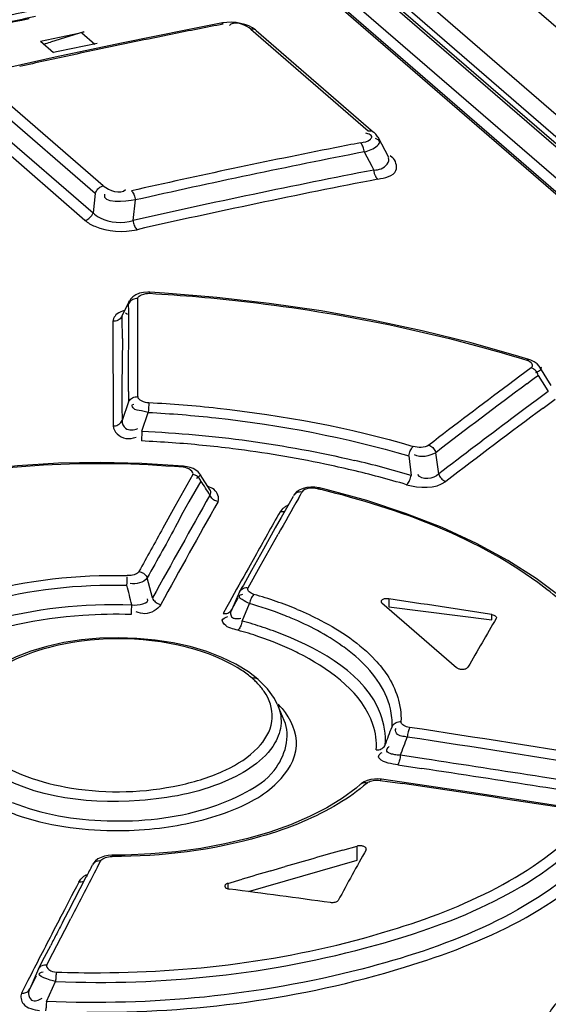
# Model space of a CAD drawing. Header units: inches. Extents: x 0 to 117, y 0 to 83.
# Tile 47 of 60: x 99.044 to 99.38, y 27.986 to 28.612. Entities that reach past the tile are written whole.
import ezdxf

# ---------------------------------------------------------------- set-up
doc = ezdxf.new("R2010")
doc.units = ezdxf.units.IN
doc.header["$LTSCALE"] = 6.431102
doc.header["$MEASUREMENT"] = 0
doc.layers.get('0').update_dxf_attribs({"linetype": 'CONTINUOUS'})

msp = doc.modelspace()

# ---------------------------------------------------------------- linework, layer by layer
at = {"color": 7, "linetype": 'CONTINUOUS'}
for p, q in [((98.81171, 29.10425), (102.4298, 25.97089)), ((98.73803, 29.09823), (100.04192, 27.96903)), ((100.0137, 27.98659), (98.74077, 29.08898)), ((100.01698, 27.98579), (98.74404, 29.08819)), ((99.99085, 27.98665), (98.72562, 29.08237)), ((98.7741, 29.08098), (100.05235, 27.97398)), ((98.72423, 29.07368), (99.97719, 27.98859)), ((98.72643, 29.07315), (99.97938, 27.98807)), ((99.172, 28.60993), (99.15092, 28.60578)), ((99.18731, 28.60915), (99.18457, 28.60985)), ((99.05739, 28.5986), (99.08156, 28.60363)), ((99.08511, 28.60435), (99.0638, 28.59788)), ((99.09209, 28.59631), (99.0837, 28.60358)), ((99.15092, 28.60578), (99.10886, 28.59722)), ((99.1911, 28.60612), (99.26569, 28.54152)), ((99.19447, 28.60535), (99.26907, 28.54076)), ((99.05739, 28.5986), (99.06579, 28.59133)), ((99.10886, 28.59722), (99.06678, 28.58828)), ((99.09351, 28.59708), (99.06871, 28.59195)), ((99.06678, 28.58828), (99.02649, 28.57937)), ((99.06871, 28.59195), (99.06579, 28.59133)), ((99.09738, 28.50656), (99.02351, 28.57053)), ((99.09226, 28.50172), (99.01839, 28.5657)), ((99.01286, 28.55692), (99.09084, 28.48939)), ((99.08573, 28.48456), (99.00776, 28.55209)), ((99.26538, 28.53963), (99.26419, 28.53999)), ((99.2717, 28.53759), (99.27854, 28.52468)), ((99.26317, 28.5281), (99.26796, 28.51907)), ((99.27963, 28.52593), (99.28094, 28.52479)), ((99.26796, 28.51907), (99.26927, 28.51659)), ((99.09226, 28.50172), (99.09084, 28.48939)), ((99.11628, 28.48449), (99.11779, 28.49755)), ((99.12685, 28.43891), (99.1268, 28.4382)), ((99.13615, 28.43835), (99.12685, 28.43891)), ((99.10932, 28.42381), (99.114, 28.43344)), ((99.11342, 28.43149), (99.11388, 28.43335)), ((99.11394, 28.43332), (99.11403, 28.43349)), ((99.11923, 28.43332), (99.11923, 28.4349)), ((99.11923, 28.428), (99.11923, 28.43332)), ((99.11156, 28.4257), (99.1128, 28.42506)), ((99.11922, 28.40033), (99.11923, 28.428)), ((99.1039, 28.42214), (99.10352, 28.42039)), ((99.10352, 28.42039), (99.10357, 28.3539)), ((99.10951, 28.40949), (99.10919, 28.37916)), ((99.36136, 28.39803), (99.33103, 28.40665)), ((99.11921, 28.37949), (99.11922, 28.40033)), ((99.36773, 28.39608), (99.36136, 28.39803)), ((99.36921, 28.39084), (99.36198, 28.38548)), ((99.37309, 28.38821), (99.37196, 28.38775)), ((99.38181, 28.37964), (99.37458, 28.39135)), ((99.36198, 28.38548), (99.35475, 28.3801)), ((99.36644, 28.38069), (99.36945, 28.38292)), ((99.36945, 28.38292), (99.37199, 28.38481)), ((99.37199, 28.38481), (99.37366, 28.38605)), ((99.37366, 28.38605), (99.37871, 28.37787)), ((99.11921, 28.37253), (99.11921, 28.37949)), ((99.38004, 28.37572), (99.37231, 28.37002)), ((99.37871, 28.37787), (99.38004, 28.37572)), ((99.11347, 28.36912), (99.10931, 28.35729)), ((99.37231, 28.37002), (99.36945, 28.3679)), ((99.37676, 28.36523), (99.38448, 28.37093)), ((99.116, 28.36747), (99.11667, 28.36777)), ((99.12594, 28.36251), (99.12157, 28.36348)), ((99.12602, 28.36418), (99.12594, 28.36251)), ((99.12612, 28.36577), (99.12602, 28.36418)), ((99.36458, 28.36429), (99.35685, 28.35853)), ((99.36945, 28.3679), (99.36458, 28.36429)), ((99.12186, 28.35054), (99.12594, 28.36251)), ((99.12186, 28.35054), (99.12175, 28.34813)), ((99.12175, 28.34813), (99.12168, 28.34666)), ((99.29138, 28.33493), (99.29295, 28.32245)), ((99.31045, 28.32337), (99.30864, 28.3369)), ((99.14839, 28.3283), (99.12175, 28.33005)), ((99.15061, 28.32799), (99.14838, 28.3283)), ((99.15423, 28.32297), (99.14663, 28.30939)), ((99.15942, 28.31886), (99.15559, 28.31218)), ((99.15754, 28.32119), (99.15655, 28.3205)), ((99.15896, 28.32308), (99.15898, 28.32305)), ((99.16535, 28.313), (99.15898, 28.32305)), ((99.23884, 28.31347), (99.23465, 28.31448)), ((99.2647, 28.30642), (99.23884, 28.31347)), ((99.14663, 28.30939), (99.14282, 28.30258)), ((99.15559, 28.31218), (99.15173, 28.30557)), ((99.218, 28.30914), (99.21043, 28.29576)), ((99.2213, 28.30783), (99.22255, 28.31002)), ((99.22255, 28.31002), (99.22357, 28.31182)), ((99.14282, 28.30258), (99.13522, 28.2889)), ((99.15173, 28.30557), (99.14791, 28.29881)), ((99.21107, 28.301), (99.20966, 28.2993)), ((99.14791, 28.29881), (99.14419, 28.29179)), ((99.21043, 28.29576), (99.20664, 28.28904)), ((99.20664, 28.28904), (99.19907, 28.27556)), ((99.2008, 28.27146), (99.20839, 28.28499)), ((99.19907, 28.27556), (99.19528, 28.26879)), ((99.19358, 28.27075), (99.18956, 28.26357)), ((99.19528, 28.26879), (99.19149, 28.262)), ((99.197, 28.26467), (99.2008, 28.27146)), ((99.18941, 28.25105), (99.197, 28.26467)), ((99.11251, 28.25575), (99.11259, 28.25775)), ((99.11261, 28.25829), (99.11263, 28.25873)), ((99.12864, 28.24451), (99.12528, 28.25723)), ((99.19149, 28.262), (99.18634, 28.25275)), ((99.38834, 28.24474), (99.37232, 28.25691)), ((99.11242, 28.25257), (99.11246, 28.25418)), ((99.11246, 28.25418), (99.11251, 28.25575)), ((99.18541, 28.25108), (99.18392, 28.24838)), ((99.18634, 28.25275), (99.18541, 28.25108)), ((99.18392, 28.24838), (99.17896, 28.23728)), ((99.17896, 28.23728), (99.18299, 28.24455)), ((99.27867, 28.244), (99.27867, 28.23883)), ((99.17589, 28.23898), (99.17348, 28.23462)), ((99.1775, 28.24189), (99.17589, 28.23898)), ((99.18557, 28.22986), (99.1903, 28.24098)), ((99.27431, 28.24134), (99.32177, 28.20023)), ((99.27867, 28.23883), (99.34409, 28.23067)), ((99.34409, 28.23067), (99.34409, 28.23394)), ((99.18163, 28.20249), (99.17275, 28.20678)), ((99.20169, 28.18686), (99.1956, 28.19298)), ((99.1956, 28.19298), (99.19562, 28.19296)), ((99.20609, 28.18063), (99.20169, 28.18686)), ((99.20791, 28.17705), (99.20609, 28.18063)), ((99.21236, 28.16671), (99.20804, 28.17676)), ((99.30112, 28.14224), (99.28609, 28.14451)), ((99.28456, 28.13842), (99.29959, 28.13615)), ((99.26085, 28.12611), (99.25794, 28.12361)), ((99.26087, 28.12613), (99.26085, 28.12611)), ((99.27183, 28.12946), (99.26957, 28.12943)), ((99.27407, 28.12926), (99.27183, 28.12946)), ((99.27331, 28.12856), (99.2875, 28.12648)), ((99.32703, 28.12141), (99.27407, 28.12926)), ((99.4043, 28.12618), (99.3763, 28.13063)), ((99.25794, 28.12361), (99.24934, 28.11721)), ((99.38591, 28.11241), (99.32703, 28.12141)), ((99.24934, 28.11721), (99.23946, 28.11115)), ((99.23946, 28.11115), (99.22838, 28.10549)), ((99.22838, 28.10549), (99.21624, 28.10031)), ((99.24943, 28.08417), (99.25855, 28.08673)), ((99.25855, 28.07775), (99.25855, 28.08673)), ((99.09376, 28.07362), (99.09568, 28.07728)), ((99.18964, 28.05786), (99.25856, 28.07776)), ((99.20386, 28.0711), (99.21297, 28.07375)), ((99.07517, 28.04535), (99.08657, 28.06729)), ((99.17652, 28.06305), (99.18563, 28.06575)), ((99.17652, 28.06305), (99.17652, 28.05943)), ((99.07149, 28.03828), (99.07517, 28.04535)), ((99.06966, 28.04049), (99.06562, 28.03268)), ((99.07286, 28.03342), (99.07666, 28.04077)), ((99.06526, 28.01866), (99.07286, 28.03342)), ((99.06009, 28.01614), (99.06396, 28.02368)), ((99.06145, 28.01126), (99.06526, 28.01866)), ((99.05626, 28.00865), (99.06009, 28.01614)), ((99.05626, 28.00865), (99.05061, 27.99597)), ((99.05733, 28.00623), (99.05815, 28.00655)), ((99.05815, 28.00655), (99.05914, 28.00679)), ((99.04947, 28.00126), (99.04756, 27.99753)), ((99.0547, 28.00399), (99.05061, 27.99597)), ((99.06122, 27.98802), (99.06706, 28.00064)), ((99.04756, 27.99753), (99.04543, 27.99336))]:
    msp.add_line(p, q, dxfattribs=at)
for points in [[(99.1759, 28.61043), (99.17314, 28.61013), (99.172, 28.60993)], [(99.1736, 28.60936), (99.17321, 28.60966), (99.17281, 28.60985), (99.17241, 28.60995), (99.172, 28.60993)], [(99.18457, 28.60985), (99.18167, 28.6103), (99.17875, 28.61049), (99.1759, 28.61043)], [(99.19448, 28.60535), (99.19401, 28.60574), (99.19207, 28.60707), (99.18982, 28.60822), (99.18731, 28.60915)], [(99.19447, 28.60536), (99.19443, 28.60539), (99.19398, 28.60571), (99.19348, 28.60595), (99.19294, 28.60612), (99.19235, 28.6062), (99.19174, 28.6062), (99.1911, 28.60612)], [(99.26569, 28.54152), (99.26611, 28.54159), (99.2666, 28.54161), (99.26713, 28.54158), (99.26772, 28.54147), (99.26832, 28.54124), (99.26887, 28.54091), (99.26906, 28.54076)], [(99.27177, 28.53745), (99.27135, 28.53817), (99.27043, 28.5394), (99.26933, 28.54052), (99.26907, 28.54076)], [(99.26317, 28.5281), (99.26307, 28.52887), (99.26292, 28.52965), (99.26271, 28.53042), (99.26247, 28.53114), (99.26219, 28.53181), (99.26186, 28.53245), (99.2615, 28.53303), (99.26111, 28.53353), (99.2607, 28.53393)], [(99.27039, 28.5126), (99.2702, 28.51299), (99.27003, 28.5134), (99.26987, 28.51383), (99.26973, 28.51427), (99.2696, 28.51473), (99.26949, 28.51519), (99.2694, 28.51566), (99.26933, 28.51613), (99.26927, 28.5166)], [(99.27173, 28.51076), (99.27156, 28.5109), (99.27141, 28.51107), (99.27125, 28.51125), (99.2711, 28.51144), (99.27095, 28.51165), (99.2708, 28.51187), (99.27066, 28.5121), (99.27052, 28.51234), (99.27039, 28.5126)], [(99.09226, 28.50172), (99.09256, 28.50249), (99.09296, 28.50322), (99.09343, 28.50391), (99.09397, 28.50454), (99.09457, 28.5051), (99.09522, 28.5056), (99.09591, 28.50601), (99.09664, 28.50633), (99.09738, 28.50656)], [(99.11522, 28.50336), (99.11561, 28.50298), (99.11599, 28.5025), (99.11636, 28.50194), (99.11669, 28.50133), (99.11699, 28.50066), (99.11725, 28.49994), (99.11748, 28.49915), (99.11767, 28.49835), (99.11779, 28.49755)], [(99.08573, 28.48456), (99.08628, 28.48472), (99.08688, 28.48495), (99.08752, 28.48529), (99.08821, 28.48575), (99.0889, 28.48635), (99.08952, 28.48703), (99.09006, 28.48777), (99.0905, 28.48856), (99.09084, 28.48939)], [(99.11628, 28.48449), (99.11641, 28.48369), (99.11658, 28.48291), (99.1168, 28.48214), (99.11707, 28.48142), (99.11736, 28.48074), (99.11769, 28.48012), (99.11806, 28.47956), (99.11844, 28.47907), (99.11884, 28.47867)], [(99.12685, 28.43891), (99.12562, 28.43895), (99.12296, 28.43877), (99.12041, 28.43824), (99.11808, 28.43732), (99.11613, 28.43603), (99.11462, 28.43443), (99.11394, 28.43332)], [(99.33103, 28.40665), (99.2999, 28.41437), (99.26808, 28.42117), (99.23568, 28.427), (99.20281, 28.43183), (99.16959, 28.43562), (99.13615, 28.43835)], [(99.11923, 28.4349), (99.11842, 28.43488), (99.11761, 28.43476), (99.11682, 28.43454), (99.11608, 28.43424), (99.11541, 28.43385), (99.11479, 28.43338), (99.11423, 28.43281), (99.11377, 28.43217), (99.11342, 28.43149)], [(99.10602, 28.42078), (99.10521, 28.42055), (99.10437, 28.42041), (99.10352, 28.42039)], [(99.10932, 28.42381), (99.10899, 28.42316), (99.10856, 28.42254), (99.10803, 28.42198), (99.10742, 28.4215), (99.10676, 28.4211), (99.10602, 28.42078)], [(99.36641, 28.39566), (99.36675, 28.3959), (99.36708, 28.39606), (99.3674, 28.39612), (99.36769, 28.39609), (99.36773, 28.39608)], [(99.37458, 28.39135), (99.37425, 28.39185), (99.3729, 28.39333), (99.37114, 28.3946), (99.36904, 28.39562), (99.36774, 28.39608)], [(99.37366, 28.38605), (99.37342, 28.38674), (99.3731, 28.38743), (99.3727, 28.3881), (99.37225, 28.3887), (99.37174, 28.38925), (99.37117, 28.38976), (99.37055, 28.3902), (99.36989, 28.39057), (99.36921, 28.39084)], [(99.11346, 28.36913), (99.11379, 28.36977), (99.11422, 28.37038), (99.11474, 28.37093), (99.11534, 28.37141), (99.116, 28.3718), (99.11673, 28.37213), (99.11753, 28.37236), (99.11837, 28.3725), (99.11921, 28.37253)], [(99.12633, 28.3687), (99.12629, 28.36827), (99.12625, 28.36775), (99.1262, 28.36714), (99.12612, 28.36577)], [(99.10357, 28.3539), (99.10437, 28.35392), (99.10517, 28.35405), (99.10596, 28.35427), (99.10668, 28.35457), (99.10735, 28.35496), (99.10796, 28.35543), (99.10851, 28.35599), (99.10896, 28.35662), (99.1093, 28.35729)], [(99.12168, 28.34666), (99.12161, 28.34535), (99.12157, 28.3448), (99.12154, 28.34434)], [(99.29138, 28.33493), (99.29157, 28.33573), (99.2918, 28.33654), (99.29207, 28.33734), (99.29238, 28.33808), (99.2927, 28.33877), (99.29306, 28.3394), (99.29344, 28.33998), (99.29382, 28.34047), (99.2942, 28.34085)], [(99.3041, 28.34168), (99.30476, 28.34143), (99.30541, 28.34108), (99.30604, 28.34066), (99.30661, 28.34017), (99.30714, 28.33962), (99.30761, 28.33901), (99.30804, 28.33834), (99.30838, 28.33762), (99.30864, 28.3369)], [(99.12175, 28.33005), (99.09528, 28.33066), (99.06897, 28.33014), (99.04296, 28.32849), (99.0174, 28.32572), (98.99244, 28.32183), (98.96825, 28.31686), (98.94495, 28.31082), (98.92269, 28.30375), (98.90161, 28.2957), (98.88181, 28.28671), (98.86344, 28.27683), (98.84661, 28.26613)], [(99.14805, 28.32758), (99.14815, 28.3279), (99.14824, 28.32813), (99.14832, 28.32827), (99.14838, 28.3283)], [(99.15614, 28.32587), (99.1545, 28.32677), (99.15265, 28.32748), (99.15061, 28.32799)], [(99.15896, 28.32308), (99.15868, 28.32349), (99.15754, 28.32478), (99.15614, 28.32587)], [(99.15942, 28.31886), (99.15913, 28.31952), (99.15874, 28.32016), (99.15827, 28.32076), (99.15773, 28.3213), (99.15714, 28.32177), (99.15648, 28.32219), (99.15576, 28.32254), (99.155, 28.3228), (99.15423, 28.32297)], [(99.29006, 28.31655), (99.29048, 28.31693), (99.29089, 28.3174), (99.29128, 28.31798), (99.29164, 28.31861), (99.29197, 28.3193), (99.29227, 28.32004), (99.29254, 28.32084), (99.29277, 28.32165), (99.29295, 28.32245)], [(99.31045, 28.32337), (99.3107, 28.32267), (99.31103, 28.32197), (99.31144, 28.32131), (99.31191, 28.3207), (99.31242, 28.32015), (99.313, 28.31965), (99.31364, 28.31921), (99.31431, 28.31885), (99.31499, 28.31858)], [(99.23464, 28.31448), (99.23428, 28.31456), (99.23178, 28.31495), (99.22926, 28.31504), (99.22672, 28.3148), (99.2243, 28.31421), (99.22216, 28.31331), (99.22037, 28.31211), (99.21891, 28.31062), (99.21822, 28.30958)], [(99.23464, 28.31448), (99.23439, 28.31449), (99.23411, 28.31439), (99.23382, 28.3142), (99.23353, 28.31391)], [(99.17025, 28.30584), (99.16952, 28.306), (99.16878, 28.30625), (99.16807, 28.30659), (99.16742, 28.30699), (99.16682, 28.30746), (99.16628, 28.308), (99.16579, 28.30861), (99.16538, 28.30927), (99.16508, 28.30995)], [(99.22357, 28.31182), (99.2228, 28.3119), (99.22202, 28.31188), (99.22126, 28.31176), (99.22056, 28.31154), (99.21991, 28.31124), (99.21932, 28.31084), (99.21878, 28.31035), (99.21834, 28.30978), (99.21822, 28.30958)], [(99.37232, 28.25691), (99.35427, 28.26843), (99.33433, 28.27924), (99.31262, 28.28924), (99.28935, 28.29832), (99.2647, 28.30642)], [(99.21257, 28.29956), (99.21205, 28.29939), (99.21128, 28.29925), (99.21047, 28.29922), (99.20966, 28.2993)], [(99.12, 28.26133), (99.11964, 28.26081), (99.11915, 28.26035), (99.11854, 28.25995), (99.11781, 28.25958), (99.11695, 28.25927), (99.11601, 28.25902), (99.11497, 28.25886), (99.11385, 28.25876), (99.11263, 28.25873)], [(99.12, 28.26133), (99.12075, 28.26117), (99.1215, 28.26093), (99.12222, 28.2606), (99.12288, 28.2602), (99.12349, 28.25973), (99.12405, 28.25919), (99.12455, 28.25858), (99.12496, 28.25792), (99.12528, 28.25723)], [(99.18392, 28.24838), (99.18423, 28.24897), (99.18464, 28.24952), (99.18515, 28.25), (99.18572, 28.2504), (99.18635, 28.25071)], [(99.18635, 28.25071), (99.18704, 28.25094), (99.18781, 28.25108), (99.1886, 28.25112), (99.18941, 28.25105)], [(99.19306, 28.24683), (99.19213, 28.24714), (99.19131, 28.2475), (99.19062, 28.2479), (99.19005, 28.24835), (99.18959, 28.24884), (99.18929, 28.24936), (99.18917, 28.2499), (99.18921, 28.25046), (99.18941, 28.25105)], [(99.12864, 28.24451), (99.12894, 28.24385), (99.12933, 28.24321), (99.12981, 28.24261), (99.13036, 28.24207), (99.13096, 28.2416), (99.13163, 28.24119), (99.13236, 28.24084), (99.13313, 28.24058), (99.13391, 28.24042)], [(99.19306, 28.24683), (99.19268, 28.24645), (99.1923, 28.24597), (99.19192, 28.24541), (99.19158, 28.24479), (99.19126, 28.24412), (99.19096, 28.24339), (99.19069, 28.2426), (99.19047, 28.24179), (99.1903, 28.24098)], [(99.27867, 28.244), (99.27815, 28.24406), (99.27764, 28.24408), (99.27715, 28.24408), (99.27665, 28.24404), (99.27617, 28.24398), (99.27571, 28.24388), (99.27529, 28.24375), (99.27491, 28.2436), (99.27458, 28.24342), (99.2743, 28.24323), (99.27407, 28.24301), (99.27391, 28.24278), (99.27381, 28.24254), (99.27379, 28.24242)], [(99.11516, 28.23397), (99.1152, 28.23441), (99.11524, 28.23495), (99.11528, 28.23557), (99.11531, 28.23624), (99.11535, 28.23695), (99.11538, 28.23771), (99.11542, 28.23851), (99.11547, 28.24013)], [(99.27379, 28.24242), (99.27378, 28.24229), (99.27381, 28.24205), (99.27391, 28.24181), (99.27408, 28.24157), (99.27431, 28.24134)], [(99.17348, 28.23462), (99.17424, 28.23455), (99.17501, 28.23458), (99.17576, 28.2347), (99.17645, 28.23492), (99.17708, 28.23522), (99.17767, 28.23561), (99.17819, 28.2361), (99.17863, 28.23666), (99.17896, 28.23728)], [(99.34409, 28.23394), (99.34474, 28.2338), (99.34535, 28.23362), (99.34589, 28.23339), (99.34634, 28.23312), (99.34669, 28.23282), (99.34693, 28.2325), (99.34706, 28.23216), (99.34707, 28.232)], [(99.34707, 28.232), (99.34706, 28.23183), (99.34693, 28.23151)], [(99.18557, 28.22986), (99.18541, 28.22909), (99.18521, 28.22831), (99.18496, 28.22754), (99.18468, 28.22681), (99.18438, 28.22613), (99.18405, 28.22549), (99.18368, 28.2249), (99.1833, 28.2244), (99.18291, 28.22399)], [(99.15262, 28.21357), (99.14166, 28.216), (99.13027, 28.21777), (99.11862, 28.21884), (99.10686, 28.21921), (99.09513, 28.21888), (99.08357, 28.21785)], [(99.08357, 28.21785), (99.07234, 28.21613), (99.06158, 28.21373), (99.05141, 28.21069), (99.04196, 28.20703), (99.03336, 28.20279), (99.02573, 28.19801), (99.01914, 28.19274), (99.01367, 28.18698), (99.00943, 28.18076), (99.00785, 28.17757)], [(99.17275, 28.20678), (99.16304, 28.21048), (99.15262, 28.21357)], [(99.19562, 28.19296), (99.1896, 28.19761), (99.18163, 28.20249)], [(99.32177, 28.20023), (99.32207, 28.20001), (99.32241, 28.19981), (99.32278, 28.19964), (99.32321, 28.19949), (99.32367, 28.19937), (99.32415, 28.19927), (99.32465, 28.19921), (99.32517, 28.19918), (99.32568, 28.19918), (99.32618, 28.19921), (99.32668, 28.19927), (99.32714, 28.19937), (99.32757, 28.19949), (99.32796, 28.19964), (99.3283, 28.19982), (99.32858, 28.20001), (99.32881, 28.20022), (99.32898, 28.20046)], [(99.19184, 28.19364), (99.1925, 28.19377), (99.19316, 28.19382), (99.19381, 28.19378), (99.19441, 28.19364), (99.19496, 28.19341), (99.19547, 28.19308), (99.1956, 28.19298)], [(99.28077, 28.16263), (99.2811, 28.16328), (99.28154, 28.16388), (99.28207, 28.16443), (99.28267, 28.1649), (99.28332, 28.16528), (99.28405, 28.16558), (99.28483, 28.1658), (99.28564, 28.16593), (99.28645, 28.16595)], [(99.29198, 28.16222), (99.29092, 28.16242), (99.28997, 28.16268), (99.28911, 28.16299), (99.28835, 28.16337), (99.28768, 28.1638), (99.28715, 28.16427), (99.28678, 28.16479), (99.28655, 28.16535), (99.28645, 28.16595)], [(99.29198, 28.16222), (99.29177, 28.1618), (99.29156, 28.16129), (99.29135, 28.1607), (99.29116, 28.16005), (99.29098, 28.15935), (99.29082, 28.15859), (99.29067, 28.15778), (99.29054, 28.15695), (99.29043, 28.15613)], [(99.27077, 28.1479), (99.27158, 28.14791), (99.27239, 28.14803), (99.27318, 28.14824), (99.2739, 28.14854), (99.27455, 28.14892), (99.27515, 28.14938), (99.27568, 28.14992), (99.27611, 28.15052), (99.27644, 28.15116)], [(99.28609, 28.14451), (99.28599, 28.14372), (99.28587, 28.14292), (99.28573, 28.14213), (99.28556, 28.14138), (99.28539, 28.14068), (99.2852, 28.14001), (99.28499, 28.1394), (99.28478, 28.13886), (99.28456, 28.13842)], [(99.26957, 28.12943), (99.26727, 28.12912), (99.26506, 28.12853), (99.26311, 28.12768), (99.26145, 28.12662), (99.26087, 28.12613)], [(99.26489, 28.12687), (99.2642, 28.12702), (99.2635, 28.12707), (99.26283, 28.12702), (99.2622, 28.12688), (99.26163, 28.12665), (99.26111, 28.12633), (99.26087, 28.12613)], [(99.26489, 28.12687), (99.26549, 28.12732), (99.26618, 28.12772), (99.26697, 28.12805), (99.26786, 28.12832), (99.26884, 28.12853), (99.26987, 28.12866), (99.27096, 28.1287), (99.27211, 28.12867), (99.27331, 28.12856)], [(99.27407, 28.12926), (99.27392, 28.12924), (99.27373, 28.12912), (99.27352, 28.12889), (99.27331, 28.12856)], [(99.21624, 28.10031), (99.20313, 28.09566), (99.18918, 28.09159), (99.17451, 28.08814), (99.15925, 28.08533), (99.14353, 28.0832), (99.12751, 28.08177)], [(99.12751, 28.08177), (99.11131, 28.08105), (99.10314, 28.08097)], [(99.26444, 28.08487), (99.26445, 28.085), (99.26442, 28.08525), (99.26432, 28.0855), (99.26416, 28.08574), (99.26393, 28.08597), (99.26365, 28.08619), (99.26331, 28.08639), (99.26292, 28.08656), (99.2625, 28.0867), (99.26203, 28.08682), (99.26154, 28.08691), (99.26104, 28.08696), (99.26052, 28.08698), (99.26001, 28.08697), (99.25951, 28.08692), (99.25903, 28.08685), (99.25855, 28.08673)], [(99.26431, 28.08449), (99.26441, 28.08475), (99.26444, 28.08487)], [(99.10314, 28.08097), (99.10287, 28.08097), (99.10052, 28.08081), (99.09817, 28.08037), (99.09594, 28.07962), (99.094, 28.0786), (99.09239, 28.07735), (99.0911, 28.07586), (99.09055, 28.07494)], [(99.09568, 28.07728), (99.09493, 28.07733), (99.09419, 28.07728), (99.09347, 28.07715), (99.0928, 28.07693), (99.09219, 28.07663), (99.09163, 28.07625), (99.09113, 28.07578), (99.09072, 28.07524), (99.09055, 28.07494)], [(99.09568, 28.07728), (99.09605, 28.07782), (99.09654, 28.07831), (99.09714, 28.07875), (99.09788, 28.07914), (99.09873, 28.07949), (99.09968, 28.07976), (99.10071, 28.07996), (99.10184, 28.08009), (99.10306, 28.08015)], [(99.10314, 28.08097), (99.10312, 28.08093), (99.1031, 28.08077), (99.10308, 28.08051), (99.10306, 28.08015)], [(99.08506, 28.06436), (99.08472, 28.06419), (99.08406, 28.06396), (99.08332, 28.06381), (99.08256, 28.06376), (99.08178, 28.06381)], [(99.17652, 28.06305), (99.17608, 28.0629), (99.1757, 28.06273), (99.17536, 28.06254), (99.17508, 28.06232), (99.17485, 28.06209), (99.17469, 28.06184), (99.17459, 28.06159), (99.17456, 28.06146)], [(99.17456, 28.06146), (99.17455, 28.06133), (99.17458, 28.06107), (99.17468, 28.06082), (99.17485, 28.06057), (99.17507, 28.06034), (99.17535, 28.06013), (99.17569, 28.05993), (99.17607, 28.05976), (99.17649, 28.05963), (99.17695, 28.05951), (99.17745, 28.05943)], [(99.24658, 28.05225), (99.24634, 28.05193), (99.24599, 28.05163), (99.24555, 28.05137), (99.24502, 28.05115), (99.24443, 28.05098), (99.24378, 28.05086), (99.2431, 28.05081), (99.24242, 28.05081), (99.24174, 28.05087)], [(99.05626, 28.00865), (99.05656, 28.00921), (99.05694, 28.00973), (99.05742, 28.01018), (99.05795, 28.01057), (99.0581, 28.01064)], [(99.05854, 28.01087), (99.0592, 28.0111), (99.05993, 28.01125), (99.06068, 28.0113), (99.06145, 28.01126)], [(99.06763, 28.0067), (99.06754, 28.00626), (99.06745, 28.00574), (99.06736, 28.00513), (99.06729, 28.00448), (99.06722, 28.00379), (99.06716, 28.00305), (99.06712, 28.00225), (99.06708, 28.00144), (99.06706, 28.00064)], [(99.04543, 27.99336), (99.04617, 27.99332), (99.0469, 27.99337), (99.04761, 27.99351), (99.04826, 27.99373), (99.04886, 27.99402), (99.04941, 27.9944), (99.0499, 27.99486), (99.0503, 27.99539), (99.05061, 27.99597)], [(99.06122, 27.98802), (99.0612, 27.98726), (99.06116, 27.98648), (99.06111, 27.9857), (99.06105, 27.98496), (99.06098, 27.98427), (99.06089, 27.9836), (99.06079, 27.98298), (99.06069, 27.98243), (99.06058, 27.98197)]]:
    msp.add_lwpolyline(points, dxfattribs=at)
for centre, radius, start, end in [((100.12562, 23.56205), 5.16855, 101.53838, 102.35402), ((100.09629, 23.66221), 5.06041, 101.88371, 102.27126), ((100.09796, 23.65848), 5.06381, 101.93942, 102.82597), ((100.11367, 23.77999), 4.92002, 101.01547, 101.20712), ((99.18054, 28.60557), 0.00419, 126.85668, 137.83474), ((98.9819, 29.10313), 0.50935, 281.28376, 281.6914), ((100.14106, 23.64316), 5.05957, 101.39673, 101.95738), ((100.12544, 23.72057), 4.9806, 101.20712, 101.3966), ((98.89443, 29.15705), 0.58426, 286.42489, 286.85174), ((100.14295, 23.63419), 5.06873, 101.95732, 102.33129), ((100.15607, 23.57413), 5.13021, 102.33117, 102.51617), ((100.23266, 23.54372), 5.08398, 101.02186, 101.20732), ((100.22853, 23.56526), 5.06206, 101.20888, 102.70531), ((100.23162, 23.55865), 5.06294, 101.02753, 102.70877), ((100.22866, 23.56439), 5.04428, 100.96407, 102.73972), ((100.23088, 23.5603), 5.04252, 100.96525, 102.74026), ((98.07967, 28.40806), 1.03403, 1.09455, 1.29821), ((98.26334, 28.41161), 0.85032, 0.92067, 1.09209), ((98.44724, 28.41499), 0.66639, 359.05464, 0.88362), ((98.04792, 28.40169), 1.06164, 0.81074, 1.19341), ((98.34186, 28.40587), 0.76767, 0.27008, 0.80921), ((99.8814, 28.3731), 0.77224, 179.54995, 180.64173), ((100.22774, 28.38973), 1.11447, 180.71514, 181.05935), ((101.85627, 25.02925), 4.1816, 126.74263, 127.61364), ((101.85512, 25.03585), 4.16911, 126.65064, 127.6472), ((100.39651, 28.37822), 1.28737, 180.61271, 180.93128), ((101.84087, 25.03833), 4.14006, 126.52597, 127.59725), ((101.84627, 25.02598), 4.1597, 126.75978, 127.56168), ((99.08722, 27.5981), 0.74703, 84.37264, 87.36664), ((99.08808, 27.60664), 0.73845, 82.87407, 84.37386), ((99.0911, 27.62885), 0.71604, 78.16041, 82.89336), ((99.10586, 27.68873), 0.66076, 73.55266, 76.78929), ((99.09843, 27.66455), 0.67959, 75.1632, 78.14775), ((96.75884, 26.78898), 2.84664, 32.29682, 32.50919), ((99.10568, 27.6922), 0.65101, 73.54712, 75.15703), ((99.10195, 27.76592), 0.56357, 76.2732, 76.4988), ((105.61744, 24.67448), 7.40605, 150.60162, 151.18106), ((105.43929, 24.77809), 7.15, 150.41794, 150.628197), ((105.63554, 24.67114), 7.41694, 150.655879, 151.234051), ((105.4529, 24.76459), 7.17442, 150.482909, 150.613473), ((105.78511, 24.60139), 7.60386, 150.990682, 151.227949), ((105.48232, 24.74803), 7.20817, 150.613552, 150.744055), ((105.63374, 24.66334), 7.38167, 150.808824, 151.001387), ((94.30402, 27.06696), 4.95241, 13.70292, 13.85112), ((99.11723, 27.98358), 0.27395, 70.80944, 73.92957), ((99.12255, 28.00473), 0.24577, 68.80345, 73.99811), ((99.12869, 28.01637), 0.23922, 67.4447, 70.82122), ((99.13223, 28.03039), 0.21834, 67.23974, 68.73781), ((99.11904, 27.98524), 0.25351, 71.62628, 74.78565), ((99.12763, 28.01094), 0.22641, 68.18837, 71.63813), ((99.12359, 28.00631), 0.22562, 71.21868, 74.75599), ((99.1464, 28.06153), 0.16581, 61.80942, 63.63108), ((99.15353, 28.15092), 0.05738, 44.93365, 48.10887), ((99.15866, 28.15601), 0.05015, 40.25659, 44.96482), ((99.17039, 28.1392), 0.05367, 40.67418, 44.82676), ((96.85645, 29.0697), 2.58845, 339.215, 339.48645), ((96.9478, 29.02564), 2.4988, 339.35228, 339.63687), ((97.43933, 15.95813), 12.33766, 80.772268, 81.370946), ((97.44458, 15.96643), 12.33492, 80.787332, 81.386414), ((97.46359, 15.99608), 12.28437, 81.042453, 81.397242), ((97.45791, 15.98486), 12.29006, 81.027242, 81.381683), ((97.50059, 15.95873), 12.29826, 81.110766, 81.645489), ((97.4563, 15.97455), 12.3005, 80.885603, 81.027314), ((99.08778, 28.23584), 0.13697, 247.58629, 252.1966), ((99.10627, 28.32278), 0.22615, 270.2631, 276.82141), ((100.70926, 22.90792), 5.37816, 105.74976, 105.95163), ((100.71377, 22.89214), 5.39458, 105.95163, 106.15309), ((106.76685, 24.05863), 8.66005, 152.378857, 152.623909), ((102.08632, 26.50908), 3.38031, 152.40992, 152.55061), ((100.72065, 22.86846), 5.41923, 106.25367, 106.45452), ((106.75515, 24.06045), 8.65492, 152.448039, 152.621985), ((101.63835, 26.70359), 2.89312, 152.52694, 152.68709), ((106.95494, 23.95716), 8.87982, 152.679685, 152.907651), ((101.81958, 26.61098), 3.09664, 152.70334, 152.85765), ((99.09185, 28.69647), 0.69019, 267.98922, 270.3135)]:
    msp.add_arc(centre, radius, start, end, dxfattribs=at)
for centre, major_axis, ratio, start_param, end_param in [((98.97406, 23.49813), (7.39529, -1.5417), 0.625712, 7.934056, 7.942837), ((99.24538, 23.26315), (1.35162, 6.07587), 0.2529, 0.6718, 0.68058), ((99.24573, 23.26285), (1.35454, 6.07311), 0.253683, 0.71215, 0.720795), ((99.24626, 23.26239), (7.50581, -1.66989), 0.613437, 1.707032, 1.715519)]:
    msp.add_ellipse(centre, major_axis=major_axis, ratio=ratio, start_param=start_param, end_param=end_param, dxfattribs=at)
for points, knots in [([(99.18006, 28.60978), (99.17969, 28.60971), (99.17897, 28.60951), (99.17831, 28.60914), (99.17802, 28.60892)], [0, 0, 0, 0, 0.505421, 1, 1, 1, 1]), ([(99.26069, 28.53393), (99.26291, 28.53436), (99.26592, 28.53449), (99.26868, 28.53848), (99.26633, 28.5393), (99.26538, 28.53963)], [0, 0, 0, 0, 0.581722, 0.741533, 1, 1, 1, 1]), ([(99.26318, 28.5281), (99.26614, 28.52904), (99.26976, 28.52996), (99.27396, 28.5349), (99.27133, 28.53622), (99.27029, 28.53653)], [0, 0, 0, 0, 0.608812, 0.78686, 1, 1, 1, 1]), ([(99.26927, 28.51659), (99.27083, 28.51674), (99.27498, 28.5168), (99.27966, 28.52178), (99.27855, 28.52431)], [0, 0, 0, 0, 0.362043, 1, 1, 1, 1]), ([(99.27172, 28.51075), (99.2759, 28.51168), (99.28589, 28.51322), (99.2831, 28.52284), (99.28094, 28.52479)], [0, 0, 0, 0, 0.594959, 1, 1, 1, 1]), ([(99.09084, 28.48939), (99.09213, 28.48809), (99.0995, 28.48296), (99.10954, 28.48256), (99.11628, 28.48449)], [0, 0, 0, 0, 0.207224, 1, 1, 1, 1]), ([(99.08573, 28.48456), (99.08755, 28.48299), (99.09766, 28.47738), (99.11006, 28.47668), (99.11884, 28.47867)], [0, 0, 0, 0, 0.21049, 1, 1, 1, 1]), ([(99.11923, 28.4349), (99.11933, 28.43604), (99.12244, 28.4378), (99.12509, 28.43827), (99.1268, 28.4382)], [0, 0, 0, 0, 0.3992, 1, 1, 1, 1]), ([(99.1268, 28.4382), (99.1476, 28.43702), (99.22853, 28.42999), (99.3087, 28.41351), (99.36641, 28.39566)], [0, 0, 0, 0, 0.256412, 1, 1, 1, 1]), ([(99.11087, 28.42728), (99.10921, 28.42678), (99.10634, 28.42574), (99.10432, 28.4233), (99.1039, 28.42214)], [0, 0, 0, 0, 0.584505, 1, 1, 1, 1]), ([(99.36641, 28.39566), (99.36766, 28.39527), (99.37002, 28.39431), (99.3699, 28.39135), (99.36921, 28.39084)], [0, 0, 0, 0, 0.605129, 1, 1, 1, 1]), ([(99.37524, 28.39157), (99.37555, 28.39112), (99.37563, 28.38927), (99.37396, 28.38861), (99.37309, 28.38821)], [0, 0, 0, 0, 0.364148, 1, 1, 1, 1]), ([(99.11921, 28.37253), (99.11921, 28.37141), (99.12213, 28.36947), (99.12465, 28.36879), (99.12633, 28.3687)], [0, 0, 0, 0, 0.399785, 1, 1, 1, 1]), ([(99.12157, 28.36348), (99.11977, 28.36396), (99.11695, 28.36337), (99.11538, 28.36714), (99.116, 28.36747)], [0, 0, 0, 0, 0.727248, 1, 1, 1, 1]), ([(99.12633, 28.3687), (99.14087, 28.36807), (99.19747, 28.3633), (99.25373, 28.35294), (99.2942, 28.34085)], [0, 0, 0, 0, 0.256393, 1, 1, 1, 1]), ([(99.1093, 28.35729), (99.1092, 28.3555), (99.1113, 28.35058), (99.1169, 28.35118), (99.11921, 28.35229)], [0, 0, 0, 0, 0.412826, 1, 1, 1, 1]), ([(99.12594, 28.36251), (99.14027, 28.36176), (99.19607, 28.35723), (99.25143, 28.3466), (99.29138, 28.33493)], [0, 0, 0, 0, 0.25641, 1, 1, 1, 1]), ([(99.10357, 28.3539), (99.10384, 28.35015), (99.1101, 28.34466), (99.11613, 28.34609), (99.11827, 28.34674)], [0, 0, 0, 0, 0.626428, 1, 1, 1, 1]), ([(99.14805, 28.32758), (99.08912, 28.33256), (98.97969, 28.32751), (98.87424, 28.28699), (98.836, 28.25584)], [0, 0, 0, 0, 0.545259, 1, 1, 1, 1]), ([(99.15423, 28.32297), (99.15474, 28.32388), (99.15228, 28.32686), (99.14976, 28.32743), (99.14805, 28.32758)], [0, 0, 0, 0, 0.378701, 1, 1, 1, 1]), ([(99.15906, 28.32305), (99.15897, 28.32273), (99.15853, 28.32202), (99.15791, 28.32148), (99.15754, 28.32119)], [0, 0, 0, 0, 0.415019, 1, 1, 1, 1]), ([(99.17025, 28.30584), (99.17138, 28.30826), (99.16905, 28.31346), (99.16523, 28.31489), (99.16389, 28.31539)], [0, 0, 0, 0, 0.650636, 1, 1, 1, 1]), ([(99.16508, 28.30995), (99.16542, 28.31033), (99.16588, 28.31139), (99.16571, 28.31251), (99.1655, 28.31304)], [0, 0, 0, 0, 0.471346, 1, 1, 1, 1]), ([(99.40649, 28.22407), (99.39789, 28.23429), (99.3492, 28.278), (99.28571, 28.30117), (99.23568, 28.31339)], [0, 0, 0, 0, 0.205906, 1, 1, 1, 1]), ([(99.21475, 28.30346), (99.21404, 28.30313), (99.21273, 28.30242), (99.21157, 28.30148), (99.21107, 28.301)], [0, 0, 0, 0, 0.530107, 1, 1, 1, 1]), ([(98.99178, 28.23794), (99.00046, 28.2417), (99.0393, 28.25529), (99.08104, 28.25947), (99.11263, 28.25873)], [0, 0, 0, 0, 0.230419, 1, 1, 1, 1]), ([(98.99524, 28.23239), (99.00364, 28.23605), (99.0413, 28.24926), (99.08179, 28.25341), (99.11242, 28.25257)], [0, 0, 0, 0, 0.230282, 1, 1, 1, 1]), ([(99.1903, 28.24098), (99.18863, 28.24167), (99.1866, 28.24242), (99.18329, 28.24517), (99.18387, 28.24599)], [0, 0, 0, 0, 0.642502, 1, 1, 1, 1]), ([(99.18387, 28.24599), (99.18404, 28.24624), (99.18475, 28.24666), (99.1855, 28.24684), (99.18598, 28.24693)], [0, 0, 0, 0, 0.380366, 1, 1, 1, 1]), ([(98.95803, 28.19468), (98.97559, 28.21207), (99.02891, 28.23572), (99.08462, 28.24119), (99.11547, 28.24013)], [0, 0, 0, 0, 0.444597, 1, 1, 1, 1]), ([(99.13391, 28.24042), (99.13196, 28.23705), (99.12576, 28.23349), (99.11999, 28.23497), (99.11824, 28.23572)], [0, 0, 0, 0, 0.671005, 1, 1, 1, 1]), ([(99.11516, 28.23397), (99.10492, 28.23433), (99.06631, 28.23359), (99.02745, 28.22576), (99.00139, 28.21451)], [0, 0, 0, 0, 0.265273, 1, 1, 1, 1]), ([(99.18291, 28.22399), (99.17984, 28.22485), (99.17565, 28.22534), (99.1719, 28.231), (99.17507, 28.23225), (99.17638, 28.23272)], [0, 0, 0, 0, 0.581532, 0.747037, 1, 1, 1, 1]), ([(99.17896, 28.23728), (99.1785, 28.23643), (99.17781, 28.23461), (99.17863, 28.23255), (99.17938, 28.23204)], [0, 0, 0, 0, 0.516518, 1, 1, 1, 1]), ([(99.17938, 28.23204), (99.17997, 28.23165), (99.18184, 28.2312), (99.18367, 28.23145), (99.18476, 28.23167)], [0, 0, 0, 0, 0.390668, 1, 1, 1, 1]), ([(99.25775, 28.20724), (99.25501, 28.20962), (99.24241, 28.21947), (99.22808, 28.22696), (99.2167, 28.23174)], [0, 0, 0, 0, 0.227106, 1, 1, 1, 1]), ([(99.22045, 28.23729), (99.22558, 28.23515), (99.24356, 28.22685), (99.26047, 28.21547), (99.27017, 28.20499)], [0, 0, 0, 0, 0.280356, 1, 1, 1, 1]), ([(99.16092, 28.2101), (99.13291, 28.21953), (99.09188, 28.22139), (99.05444, 28.21095), (99.04597, 28.2074)], [0, 0, 0, 0, 0.762934, 1, 1, 1, 1]), ([(99.27644, 28.15116), (99.27706, 28.15774), (99.27093, 28.1919), (99.2364, 28.21126), (99.21175, 28.22114)], [0, 0, 0, 0, 0.199236, 1, 1, 1, 1]), ([(99.04597, 28.2074), (99.03405, 28.2024), (99.01164, 28.19102), (99.01016, 28.16384), (99.01493, 28.15575)], [0, 0, 0, 0, 0.57926, 1, 1, 1, 1]), ([(99.27077, 28.1479), (99.27123, 28.15331), (99.26719, 28.18002), (99.24292, 28.19792), (99.22473, 28.20767)], [0, 0, 0, 0, 0.208276, 1, 1, 1, 1]), ([(99.28077, 28.16264), (99.28098, 28.16648), (99.27939, 28.18378), (99.26774, 28.19855), (99.25775, 28.20724)], [0, 0, 0, 0, 0.225347, 1, 1, 1, 1]), ([(99.27017, 28.20499), (99.2729, 28.20205), (99.28193, 28.19099), (99.28693, 28.17624), (99.28645, 28.16595)], [0, 0, 0, 0, 0.280134, 1, 1, 1, 1]), ([(99.19184, 28.19364), (99.19082, 28.19449), (99.18869, 28.19615), (99.18647, 28.1977), (99.18532, 28.19847)], [0, 0, 0, 0, 0.489679, 1, 1, 1, 1]), ([(99.20076, 28.18311), (99.20021, 28.18403), (99.199, 28.18585), (99.19765, 28.18757), (99.19694, 28.18842)], [0, 0, 0, 0, 0.490076, 1, 1, 1, 1]), ([(99.02384, 28.14514), (99.03859, 28.13289), (99.08096, 28.11951), (99.13393, 28.12091), (99.17382, 28.13332), (99.19514, 28.1465), (99.20706, 28.16494), (99.20377, 28.17807), (99.20076, 28.18311)], [0, 0, 0, 0, 0.263482, 0.578722, 0.719312, 0.832631, 0.919294, 1, 1, 1, 1]), ([(99.13313, 28.09824), (99.14809, 28.10003), (99.17476, 28.10618), (99.20712, 28.12249), (99.22471, 28.14972), (99.2166, 28.16777), (99.2111, 28.17418)], [0, 0, 0, 0, 0.340524, 0.612113, 0.809022, 1, 1, 1, 1]), ([(99.03943, 28.11456), (99.05837, 28.1068), (99.10051, 28.1001), (99.15193, 28.10533), (99.18715, 28.1197), (99.21024, 28.13475), (99.21665, 28.15677), (99.21235, 28.16671)], [0, 0, 0, 0, 0.29626, 0.603945, 0.735715, 0.843193, 1, 1, 1, 1]), ([(99.29043, 28.15613), (99.28808, 28.15675), (99.2841, 28.15579), (99.28251, 28.16111), (99.28339, 28.16144)], [0, 0, 0, 0, 0.720466, 1, 1, 1, 1]), ([(99.20638, 28.15233), (99.19966, 28.14072), (99.16994, 28.12278), (99.10585, 28.11095), (99.04546, 28.11775), (99.01913, 28.14042)], [0, 0, 0, 0, 0.201414, 0.478448, 1, 1, 1, 1]), ([(99.28051, 28.14531), (99.27936, 28.14564), (99.27614, 28.14659), (99.27812, 28.14941), (99.27903, 28.15006)], [0, 0, 0, 0, 0.51723, 1, 1, 1, 1]), ([(99.27282, 28.14247), (99.27253, 28.14278), (99.27202, 28.14359), (99.27239, 28.1445), (99.27265, 28.14485)], [0, 0, 0, 0, 0.494802, 1, 1, 1, 1]), ([(99.27265, 28.14485), (99.27285, 28.14512), (99.27344, 28.14568), (99.2741, 28.14611), (99.27449, 28.14633)], [0, 0, 0, 0, 0.431399, 1, 1, 1, 1]), ([(99.28609, 28.14451), (99.28515, 28.14453), (99.28327, 28.14469), (99.28142, 28.14505), (99.28051, 28.14531)], [0, 0, 0, 0, 0.496932, 1, 1, 1, 1]), ([(99.09562, 28.00629), (99.15769, 28.00662), (99.26646, 28.02078), (99.37188, 28.06793), (99.40428, 28.10264)], [0, 0, 0, 0, 0.566548, 1, 1, 1, 1]), ([(99.2239, 28.10215), (99.2152, 28.09849), (99.17626, 28.08511), (99.13471, 28.0802), (99.10306, 28.08015)], [0, 0, 0, 0, 0.229749, 1, 1, 1, 1]), ([(99.06706, 28.00064), (99.13521, 27.99807), (99.25514, 28.01053), (99.37348, 28.05935), (99.409, 28.09789)], [0, 0, 0, 0, 0.565438, 1, 1, 1, 1]), ([(99.08698, 27.98115), (99.15489, 27.98069), (99.27273, 27.99594), (99.38883, 28.04719), (99.42191, 28.08629)], [0, 0, 0, 0, 0.570086, 1, 1, 1, 1]), ([(99.40472, 28.07808), (99.36574, 28.04208), (99.24826, 27.99671), (99.12827, 27.9851), (99.06122, 27.98802)], [0, 0, 0, 0, 0.441498, 1, 1, 1, 1]), ([(99.08178, 28.06381), (99.08229, 28.06472), (99.0837, 28.06657), (99.08553, 28.06802), (99.08661, 28.06864)], [0, 0, 0, 0, 0.455195, 1, 1, 1, 1]), ([(99.06145, 28.01126), (99.06096, 28.01031), (99.06328, 28.00728), (99.06594, 28.00677), (99.06763, 28.0067)], [0, 0, 0, 0, 0.38803, 1, 1, 1, 1]), ([(99.04543, 27.99336), (99.04453, 27.99121), (99.04624, 27.98385), (99.05329, 27.98287), (99.05695, 27.98234)], [0, 0, 0, 0, 0.386457, 1, 1, 1, 1]), ([(99.05061, 27.99597), (99.05037, 27.9955), (99.05002, 27.99446), (99.0499, 27.99337), (99.0499, 27.99282)], [0, 0, 0, 0, 0.487605, 1, 1, 1, 1]), ([(99.0499, 27.99282), (99.04991, 27.99137), (99.0518, 27.98699), (99.05651, 27.98896), (99.05848, 27.99005)], [0, 0, 0, 0, 0.392233, 1, 1, 1, 1])]:
    msp.add_open_spline(points, degree=3, knots=knots, dxfattribs=at)
for points in [[(99.1911, 28.60612), (99.18811, 28.6086), (99.18387, 28.61049), (99.18006, 28.60978)], [(99.11779, 28.49755), (99.11124, 28.49661), (99.09625, 28.49484), (99.09827, 28.50114)], [(99.09738, 28.50656), (99.10105, 28.50352), (99.10824, 28.50079), (99.11149, 28.50427)], [(99.11336, 28.37582), (99.11325, 28.38521), (99.11339, 28.39461), (99.11354, 28.404)], [(99.12186, 28.35054), (99.16724, 28.34852), (99.21265, 28.3424), (99.25687, 28.332)], [(99.3041, 28.34168), (99.3014, 28.33976), (99.29739, 28.33997), (99.2942, 28.34085)], [(99.30864, 28.3369), (99.30459, 28.33476), (99.29889, 28.33318), (99.29496, 28.33554)], [(99.31045, 28.32337), (99.30744, 28.32011), (99.29913, 28.31907), (99.29716, 28.32303)], [(99.23353, 28.31391), (99.23023, 28.31469), (99.22524, 28.31477), (99.22357, 28.31182)], [(99.29006, 28.31655), (99.29811, 28.31436), (99.3082, 28.31374), (99.31499, 28.31858)], [(99.14419, 28.29179), (99.13815, 28.28013), (99.13159, 28.26875), (99.12528, 28.25723)], [(99.12528, 28.25723), (99.12295, 28.25423), (99.11817, 28.25298), (99.11444, 28.2537)], [(99.11547, 28.24013), (99.11899, 28.23968), (99.12754, 28.24107), (99.12541, 28.24391)], [(99.22004, 28.21009), (99.21235, 28.2139), (99.20436, 28.21715), (99.19623, 28.21992)], [(99.18532, 28.19847), (99.17781, 28.20344), (99.16946, 28.20722), (99.16092, 28.2101)], [(99.20803, 28.17676), (99.20963, 28.17306), (99.21048, 28.1689), (99.21027, 28.16487)], [(99.21027, 28.16487), (99.21004, 28.1605), (99.20858, 28.15611), (99.20638, 28.15233)], [(99.28456, 28.13842), (99.28048, 28.13908), (99.27565, 28.13945), (99.27282, 28.14247)], [(99.26489, 28.12687), (99.25924, 28.12187), (99.25303, 28.11747), (99.24657, 28.11357)], [(99.24657, 28.11357), (99.23933, 28.10919), (99.2317, 28.10543), (99.2239, 28.10215)], [(99.0459, 28.10543), (99.06558, 28.09908), (99.08663, 28.09654), (99.10731, 28.09664)], [(99.06706, 28.00064), (99.0634, 28.00142), (99.054, 28.00453), (99.05733, 28.00623)], [(99.38879, 27.99067), (99.38238, 27.98471), (99.37687, 27.97638), (99.37612, 27.96765)]]:
    msp.add_open_spline(points, degree=3, dxfattribs=at)

doc.saveas('drawing.dxf')
